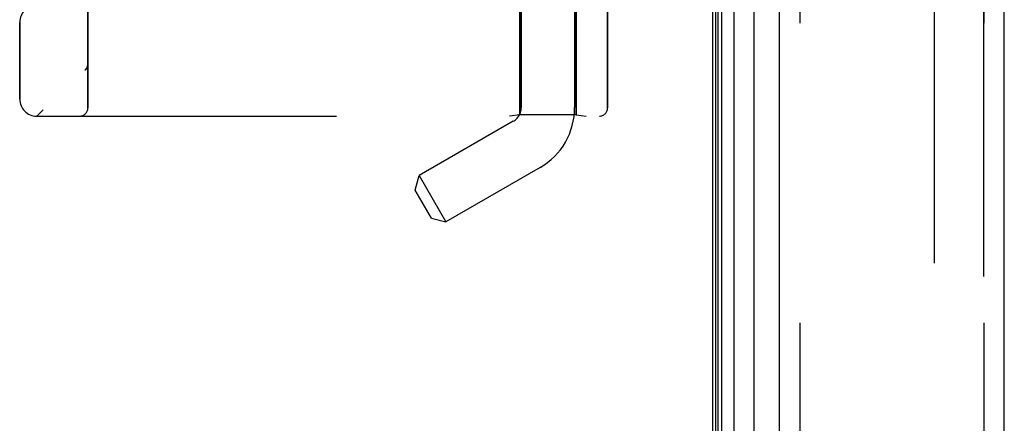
# Model space of a CAD drawing. Header units: inches. Extents: x 0 to 200, y 0 to 129.
# Tile 119 of 256: x 17.48 to 21.09, y 86.83 to 88.31. Entities that reach past the tile are written whole.
import ezdxf

# ---------------------------------------------------------------- set-up
doc = ezdxf.new("R2010")
doc.units = ezdxf.units.IN
doc.header["$LTSCALE"] = 11
doc.header["$MEASUREMENT"] = 0
doc.linetypes.add('HIDDEN', pattern=[0.2, 0.1, -0.1])
doc.layers.get('0').update_dxf_attribs({"linetype": 'CONTINUOUS'})
for name, color, linetype in [('DEFAULT_2', 8, 'HIDDEN'), ('LEFTHAND_DOOR_ASSEMBLY', 7, 'CONTINUOUS'), ('RIGHTHAND_DOOR_ASSEMBLY', 7, 'CONTINUOUS')]:
    doc.layers.add(name, color=color, linetype=linetype)

msp = doc.modelspace()

# ---------------------------------------------------------------- linework, layer by layer
at = {"color": 3, "linetype": 'Continuous'}
msp.add_line((20.0236, 94.0818), (20.0236, 34.2898), dxfattribs=at)
at = {"layer": 'DEFAULT_2', "color": 8, "linetype": 'HIDDEN'}
msp.add_line((20.8361, 92.9202), (20.8361, 35.4514), dxfattribs=at)
at = {"layer": 'LEFTHAND_DOOR_ASSEMBLY', "color": 7, "linetype": 'Continuous'}
for p, q in [((20.0355, 34.5385), (20.0355, 93.8331)), ((20.0442, 34.5361), (20.0442, 93.8355)), ((20.0579, 34.5294), (20.0579, 93.8422)), ((20.1013, 93.8512), (20.1013, 34.5204)), ((20.1765, 34.5488), (20.1765, 93.8228))]:
    msp.add_line(p, q, dxfattribs=at)
at = {"layer": 'LEFTHAND_DOOR_ASSEMBLY', "color": 3, "linetype": 'Continuous'}
for p, q in [((20.2686, 34.5708), (20.2686, 93.8008)), ((21.0936, 34.5708), (21.0936, 93.8008))]:
    msp.add_line(p, q, dxfattribs=at)
at = {"layer": 'LEFTHAND_DOOR_ASSEMBLY', "color": 8, "linetype": 'HIDDEN'}
for p, q in [((20.3436, 93.8008), (20.3436, 34.5708)), ((21.0186, 34.5708), (21.0186, 93.8008)), ((19.3216, 90.8388), (19.3216, 87.9908)), ((17.7321, 87.9896), (17.7321, 90.6321)), ((19.5176, 90.6374), (19.5176, 87.9908)), ((19.3166, 88.5108), (19.3166, 87.9648)), ((19.5226, 88.5108), (19.5226, 87.9648)), ((19.6383, 88.5108), (19.6383, 87.9896)), ((17.4821, 88.0221), (17.4821, 88.3033)), ((17.7218, 88.1282), (17.722, 88.1284)), ((17.7321, 88.1509), (17.7321, 88.1506)), ((17.5446, 87.9596), (19.6083, 87.9596)), ((19.2926, 87.9406), (18.9475, 87.7413)), ((19.3166, 87.9648), (19.2791, 87.9596)), ((19.5226, 87.9648), (19.3166, 87.9648)), ((19.5226, 87.9648), (19.5601, 87.9596)), ((19.3906, 87.7708), (19.0455, 87.5716)), ((18.9332, 87.688), (18.9475, 87.7413)), ((18.9475, 87.7413), (19.0455, 87.5716)), ((18.9922, 87.5858), (18.9332, 87.688)), ((18.9922, 87.5858), (19.0455, 87.5716))]:
    msp.add_line(p, q, dxfattribs=at)
for points in [[(17.7218, 88.1282), (17.722, 88.1284), (17.7222, 88.1286), (17.7225, 88.1288), (17.7227, 88.1291), (17.7229, 88.1293), (17.7231, 88.1295), (17.7234, 88.1297), (17.7236, 88.1299), (17.7238, 88.1301), (17.724, 88.1303), (17.7242, 88.1306), (17.7244, 88.1308), (17.7246, 88.131), (17.7248, 88.1312), (17.725, 88.1314), (17.7251, 88.1317), (17.7253, 88.1319), (17.7255, 88.1321), (17.7257, 88.1323), (17.7259, 88.1326)], [(17.7301, 88.1401), (17.7298, 88.1395), (17.7296, 88.1389), (17.7293, 88.1383), (17.7291, 88.1378), (17.7288, 88.1372), (17.7285, 88.1367), (17.7282, 88.1361), (17.7279, 88.1356), (17.7276, 88.1351), (17.7273, 88.1346), (17.7269, 88.134), (17.7266, 88.1335), (17.7262, 88.1331), (17.7259, 88.1326)], [(17.7321, 88.1506), (17.7321, 88.1502), (17.7321, 88.1496), (17.732, 88.149), (17.732, 88.1484), (17.7319, 88.1478), (17.7319, 88.1472), (17.7318, 88.1466), (17.7317, 88.1459), (17.7316, 88.1453), (17.7315, 88.1447), (17.7313, 88.1441), (17.7312, 88.1435), (17.731, 88.1429), (17.7309, 88.1424), (17.7307, 88.1418), (17.7305, 88.1412), (17.7303, 88.1406), (17.7301, 88.1401)]]:
    msp.add_lwpolyline(points, dxfattribs=at)
for centre, radius, start, end in [((19.5446, 86.0357), 2.7751, 90, 136.1116), ((17.5446, 88.3033), 0.0625, 90, 180), ((17.5446, 88.0221), 0.0625, 180, 270), ((17.7021, 87.9896), 0.03, 270, 360), ((19.2636, 87.9908), 0.058, 300, 360), ((19.2636, 87.9908), 0.254, 300, 360), ((19.6083, 87.9896), 0.03, 270, 360)]:
    msp.add_arc(centre, radius, start, end, dxfattribs=at)
at = {"layer": 'RIGHTHAND_DOOR_ASSEMBLY', "color": 8, "linetype": 'HIDDEN'}
for p, q in [((20.3436, 93.8008), (20.3436, 34.5708)), ((21.0186, 93.8008), (21.0186, 34.5708)), ((17.7321, 90.6321), (17.7321, 87.9896)), ((19.3166, 87.9648), (19.3166, 88.5108)), ((19.5226, 87.9648), (19.5226, 88.5108)), ((19.6383, 87.9896), (19.6383, 88.5108)), ((17.4821, 88.3033), (17.4821, 88.0221)), ((17.7218, 88.1282), (17.722, 88.1284)), ((17.7321, 88.1506), (17.7321, 88.1509)), ((17.5446, 87.9596), (19.6083, 87.9596)), ((19.3166, 87.9648), (19.2791, 87.9596)), ((19.5226, 87.9648), (19.3166, 87.9648)), ((19.5226, 87.9648), (19.5601, 87.9596))]:
    msp.add_line(p, q, dxfattribs=at)
for points in [[(17.7259, 88.1326), (17.7257, 88.1324), (17.7255, 88.1321), (17.7253, 88.1319), (17.7252, 88.1317), (17.725, 88.1314), (17.7248, 88.1312), (17.7246, 88.131), (17.7244, 88.1308), (17.7242, 88.1306), (17.724, 88.1303), (17.7238, 88.1301), (17.7236, 88.1299), (17.7234, 88.1297), (17.7231, 88.1295), (17.7229, 88.1293), (17.7227, 88.1291), (17.7225, 88.1288), (17.7222, 88.1286), (17.722, 88.1284), (17.7218, 88.1282)], [(17.7259, 88.1326), (17.7262, 88.1331), (17.7266, 88.1336), (17.7269, 88.134), (17.7273, 88.1345), (17.7276, 88.135), (17.7279, 88.1356), (17.7282, 88.1361), (17.7285, 88.1366), (17.7288, 88.1372), (17.729, 88.1377), (17.7293, 88.1383), (17.7296, 88.1388), (17.7298, 88.1394), (17.73, 88.1399)], [(17.73, 88.1399), (17.7302, 88.1405), (17.7305, 88.1411), (17.7306, 88.1417), (17.7308, 88.1423), (17.731, 88.1429), (17.7312, 88.1435), (17.7313, 88.1441), (17.7314, 88.1447), (17.7316, 88.1453), (17.7317, 88.1459), (17.7318, 88.1465), (17.7319, 88.1471), (17.7319, 88.1477), (17.732, 88.1484), (17.732, 88.149), (17.7321, 88.1496), (17.7321, 88.1502), (17.7321, 88.1506)]]:
    msp.add_lwpolyline(points, dxfattribs=at)
for centre, radius, start, end in [((19.5446, 86.0357), 2.7751, 90, 136.1116), ((17.5446, 88.3033), 0.0625, 90, 180), ((17.5446, 88.0221), 0.0625, 180, 270), ((17.7021, 87.9896), 0.03, 270, 360), ((19.6083, 87.9896), 0.03, 270, 360)]:
    msp.add_arc(centre, radius, start, end, dxfattribs=at)

doc.saveas('drawing.dxf')
